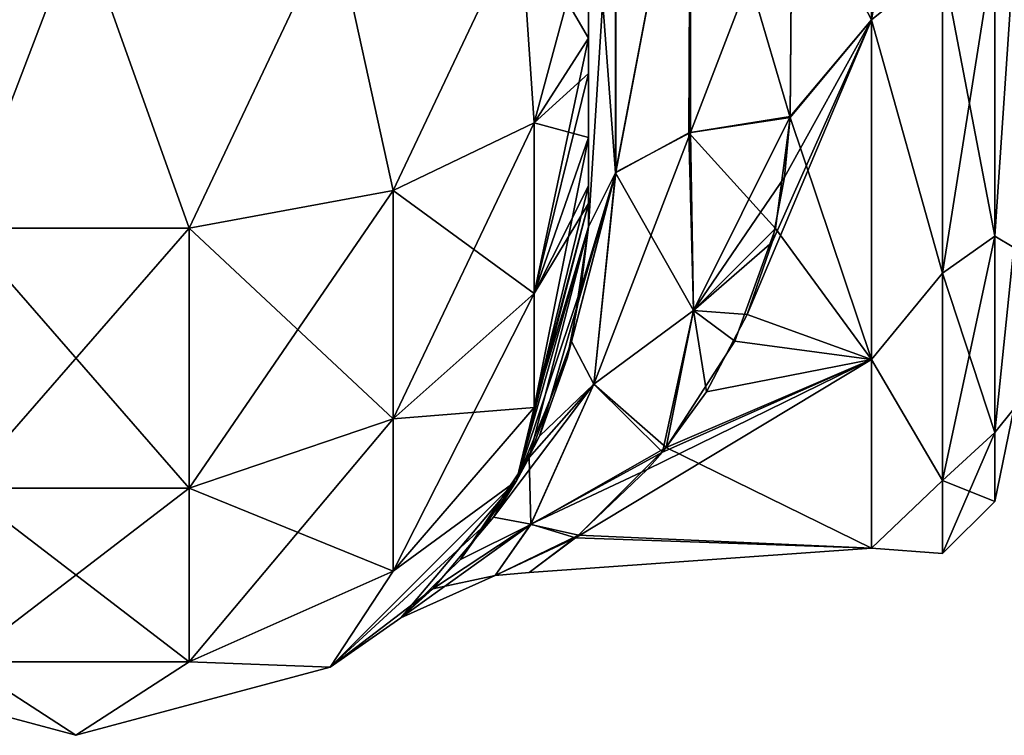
# Model space of a CAD drawing. Extents: x -23 to 470, y -2000 to 0.
# Tile 43 of 246: x 206 to 230, y -2000 to -1982. Entities that reach past the tile are written whole.
import ezdxf

# ---------------------------------------------------------------- set-up
doc = ezdxf.new("R2010")
doc.units = 0
doc.header["$LTSCALE"] = 68.916985
for name, color, linetype in [('225', 7, 'CONTINUOUS'), ('228', 7, 'CONTINUOUS'), ('258', 7, 'CONTINUOUS'), ('259', 7, 'CONTINUOUS'), ('260', 7, 'CONTINUOUS'), ('267', 7, 'CONTINUOUS'), ('268', 7, 'CONTINUOUS'), ('271', 7, 'CONTINUOUS'), ('274', 7, 'CONTINUOUS')]:
    doc.layers.add(name, color=color, linetype=linetype)

msp = doc.modelspace()

# ---------------------------------------------------------------- linework, layer by layer
at = {"layer": '225', "linetype": 'CONTINUOUS'}
for points in [[(219.55, -1982.865, 81.431), (219.55, -1983.734, 81), (219.55, -1928.15, 82), (219.55, -1982.865, 81.431)], [(219.55, -1928.15, 82), (219.55, -1983.734, 81), (219.55, -1936.979, 79.993), (219.55, -1928.15, 82)], [(219.55, -1980, 82), (219.55, -1982.865, 81.431), (219.55, -1928.15, 82), (219.55, -1980, 82)], [(219.55, -1936.812, -39.073), (219.55, -1943.908, -33.613), (219.55, -1987.5, -74.5), (219.55, -1936.812, -39.073)], [(219.55, -1936.979, -43.007), (219.55, -1936.812, -39.073), (219.55, -1987.5, -74.5), (219.55, -1936.979, -43.007)], [(219.55, -1986.933, 77.36), (219.55, -1987.5, 74.5), (219.55, -1936.979, 79.993), (219.55, -1986.933, 77.36)], [(219.55, -1936.979, 79.993), (219.55, -1987.5, 74.5), (219.55, -1944.159, 74.304), (219.55, -1936.979, 79.993)], [(219.55, -1986.5, 78.234), (219.55, -1986.933, 77.36), (219.55, -1936.979, 79.993), (219.55, -1986.5, 78.234)], [(219.55, -1985.305, 79.801), (219.55, -1986.5, 78.234), (219.55, -1936.979, 79.993), (219.55, -1985.305, 79.801)], [(219.55, -1983.734, 81), (219.55, -1985.305, 79.801), (219.55, -1936.979, 79.993), (219.55, -1983.734, 81)], [(219.55, -1944.159, -48.696), (219.55, -1936.979, -43.007), (219.55, -1987.5, -74.5), (219.55, -1944.159, -48.696)], [(219.55, -1936.98, -79.992), (219.55, -1944.16, -74.302), (219.55, -1985.305, -79.801), (219.55, -1936.98, -79.992)], [(219.55, -1980, -82), (219.55, -1936.98, -79.992), (219.55, -1982.865, -81.431), (219.55, -1980, -82)], [(219.55, -1982.865, -81.431), (219.55, -1936.98, -79.992), (219.55, -1983.734, -81), (219.55, -1982.865, -81.431)], [(219.55, -1983.734, -81), (219.55, -1936.98, -79.992), (219.55, -1985.305, -79.801), (219.55, -1983.734, -81)], [(219.55, -1987.5, -74.5), (219.55, -1943.908, -33.613), (219.55, -1977.313, -28.505), (219.55, -1987.5, -74.5)], [(219.55, -1987.5, 74.5), (219.55, -1987.5, 24.51), (219.55, -1944.159, 74.304), (219.55, -1987.5, 74.5)], [(219.55, -1944.159, 74.304), (219.55, -1987.5, 24.51), (219.55, -1948.128, 66.083), (219.55, -1944.159, 74.304)], [(219.55, -1948.128, -56.917), (219.55, -1944.159, -48.696), (219.55, -1987.5, -74.5), (219.55, -1948.128, -56.917)], [(219.55, -1948.129, 56.92), (219.55, -1987.5, 24.51), (219.55, -1944.16, 48.698), (219.55, -1948.129, 56.92)], [(219.55, -1944.16, 48.698), (219.55, -1987.5, 24.51), (219.55, -1977.313, 28.505), (219.55, -1944.16, 48.698)], [(219.55, -1944.16, -74.302), (219.55, -1948.129, -66.08), (219.55, -1987.5, -74.5), (219.55, -1944.16, -74.302)], [(219.55, -1985.305, -79.801), (219.55, -1944.16, -74.302), (219.55, -1986.5, -78.234), (219.55, -1985.305, -79.801)], [(219.55, -1986.5, -78.234), (219.55, -1944.16, -74.302), (219.55, -1986.933, -77.36), (219.55, -1986.5, -78.234)], [(219.55, -1986.933, -77.36), (219.55, -1944.16, -74.302), (219.55, -1987.5, -74.5), (219.55, -1986.933, -77.36)], [(219.55, -1948.128, 66.083), (219.55, -1987.5, 24.51), (219.55, -1948.129, 56.92), (219.55, -1948.128, 66.083)], [(219.55, -1948.129, -66.08), (219.55, -1948.128, -56.917), (219.55, -1987.5, -74.5), (219.55, -1948.129, -66.08)], [(219.55, -1987.5, -24.51), (219.55, -1987.5, -74.5), (219.55, -1977.313, -28.505), (219.55, -1987.5, -24.51)]]:
    msp.add_3dface(points, dxfattribs=at)
at = {"layer": '228', "linetype": 'CONTINUOUS'}
for points in [[(226.5, -1982.413, 21.623), (226.5, -1972, 24), (224.553, -1978.68, 23.052), (226.5, -1982.413, 21.623)], [(224.5, -1984.793, 20.306), (226.5, -1982.413, 21.623), (224.553, -1978.68, 23.052), (224.5, -1984.793, 20.306)], [(224.553, -1978.685, -23.05), (226.5, -1982.413, -21.623), (224.5, -1984.814, -20.293), (224.553, -1978.685, -23.05)], [(226.5, -1990.764, 14.964), (226.5, -1982.413, 21.623), (223.448, -1989.657, 16.255), (226.5, -1990.764, 14.964)], [(223.448, -1989.657, 16.255), (226.5, -1982.413, 21.623), (224.058, -1987.878, 17.997), (223.448, -1989.657, 16.255)], [(224.058, -1987.878, 17.997), (226.5, -1982.413, 21.623), (224.362, -1986.284, 19.287), (224.058, -1987.878, 17.997)], [(224.362, -1986.284, 19.287), (226.5, -1982.413, 21.623), (224.5, -1984.793, 20.306), (224.362, -1986.284, 19.287)], [(226.5, -1982.413, -21.623), (226.5, -1990.764, -14.964), (224.5, -1984.814, -20.293), (226.5, -1982.413, -21.623)], [(224.5, -1984.814, -20.293), (226.5, -1990.764, -14.964), (224.141, -1987.543, -18.287), (224.5, -1984.814, -20.293)], [(224.141, -1987.543, -18.287), (226.5, -1990.764, -14.964), (223.146, -1990.313, -15.512), (224.141, -1987.543, -18.287)], [(222.444, -1991.56, 13.907), (226.5, -1990.764, 14.964), (223.448, -1989.657, 16.255), (222.444, -1991.56, 13.907)], [(223.146, -1990.313, -15.512), (226.5, -1990.764, -14.964), (221.455, -1992.93, -11.745), (223.146, -1990.313, -15.512)], [(226.5, -1995.398, 5.341), (226.5, -1990.764, 14.964), (219.232, -1995.144, 6.352), (226.5, -1995.398, 5.341)], [(219.232, -1995.144, 6.352), (226.5, -1990.764, 14.964), (220.991, -1993.471, 10.723), (219.232, -1995.144, 6.352)], [(220.991, -1993.471, 10.723), (226.5, -1990.764, 14.964), (221.362, -1993.042, 11.543), (220.991, -1993.471, 10.723)], [(221.362, -1993.042, 11.543), (226.5, -1990.764, 14.964), (222.444, -1991.56, 13.907), (221.362, -1993.042, 11.543)], [(226.5, -1990.764, -14.964), (226.5, -1995.398, -5.341), (221.455, -1992.93, -11.745), (226.5, -1990.764, -14.964)], [(221.455, -1992.93, -11.745), (226.5, -1995.398, -5.341), (219.305, -1995.084, -6.566), (221.455, -1992.93, -11.745)], [(219.305, -1995.084, -6.566), (226.5, -1995.398, -5.341), (218.088, -1995.998, 0.296), (219.305, -1995.084, -6.566)], [(218.088, -1995.998, 0.296), (226.5, -1995.398, 5.341), (219.232, -1995.144, 6.352), (218.088, -1995.998, 0.296)], [(226.5, -1995.398, -5.341), (226.5, -1995.398, 5.341), (218.088, -1995.998, 0.296), (226.5, -1995.398, -5.341)]]:
    msp.add_3dface(points, dxfattribs=at)
at = {"layer": '258', "linetype": 'CONTINUOUS'}
for points in [[(207.05, -1980, 94.5), (202.16, -1980, 93.546), (204.168, -1987.534, 92.688), (207.05, -1980, 94.5)], [(209.732, -1987.534, 92.688), (207.05, -1980, 94.5), (204.168, -1987.534, 92.688), (209.732, -1987.534, 92.688)], [(213.3, -1980, 92.825), (207.05, -1980, 94.5), (209.732, -1987.534, 92.688), (213.3, -1980, 92.825)], [(214.744, -1986.61, 90.458), (213.3, -1980, 92.825), (209.732, -1987.534, 92.688), (214.744, -1986.61, 90.458)], [(217.875, -1980, 88.25), (213.3, -1980, 92.825), (214.744, -1986.61, 90.458), (217.875, -1980, 88.25)], [(218.212, -1984.946, 86.44), (217.875, -1980, 88.25), (214.744, -1986.61, 90.458), (218.212, -1984.946, 86.44)], [(219.55, -1982.865, 81.431), (219.55, -1980, 82), (217.875, -1980, 88.25), (219.55, -1982.865, 81.431)], [(219.55, -1982.865, 81.431), (217.875, -1980, 88.25), (218.212, -1984.946, 86.44), (219.55, -1982.865, 81.431)], [(219.55, -1983.734, 81), (219.55, -1982.865, 81.431), (218.212, -1984.946, 86.44), (219.55, -1983.734, 81)], [(219.55, -1985.305, 79.801), (219.55, -1983.734, 81), (218.212, -1984.946, 86.44), (219.55, -1985.305, 79.801)], [(218.212, -1984.946, 86.44), (214.744, -1986.61, 90.458), (218.212, -1989.142, 83.635), (218.212, -1984.946, 86.44)], [(219.55, -1985.305, 79.801), (218.212, -1984.946, 86.44), (218.212, -1989.142, 83.635), (219.55, -1985.305, 79.801)], [(219.55, -1986.5, 78.234), (219.55, -1985.305, 79.801), (218.212, -1989.142, 83.635), (219.55, -1986.5, 78.234)], [(214.744, -1986.61, 90.458), (209.732, -1987.534, 92.688), (214.744, -1992.219, 86.709), (214.744, -1986.61, 90.458)], [(214.744, -1986.61, 90.458), (214.744, -1992.219, 86.709), (218.212, -1989.142, 83.635), (214.744, -1986.61, 90.458)], [(219.55, -1986.933, 77.36), (219.55, -1986.5, 78.234), (218.212, -1989.142, 83.635), (219.55, -1986.933, 77.36)], [(219.55, -1987.5, 74.5), (219.55, -1986.933, 77.36), (218.212, -1991.944, 79.436), (219.55, -1987.5, 74.5)], [(218.212, -1991.944, 79.436), (219.55, -1986.933, 77.36), (218.212, -1989.142, 83.635), (218.212, -1991.944, 79.436)], [(209.732, -1987.534, 92.688), (204.168, -1987.534, 92.688), (209.732, -1993.926, 88.415), (209.732, -1987.534, 92.688)], [(204.168, -1987.534, 92.688), (204.168, -1993.926, 88.415), (209.732, -1993.926, 88.415), (204.168, -1987.534, 92.688)], [(209.732, -1987.534, 92.688), (209.732, -1993.926, 88.415), (214.744, -1992.219, 86.709), (209.732, -1987.534, 92.688)], [(217.775, -1993.75, 74.5), (219.55, -1987.5, 74.5), (218.212, -1991.944, 79.436), (217.775, -1993.75, 74.5)], [(214.744, -1992.219, 86.709), (218.212, -1991.944, 79.436), (218.212, -1989.142, 83.635), (214.744, -1992.219, 86.709)], [(214.744, -1995.963, 81.098), (217.775, -1993.75, 74.5), (218.212, -1991.944, 79.436), (214.744, -1995.963, 81.098)], [(214.744, -1995.963, 81.098), (218.212, -1991.944, 79.436), (214.744, -1992.219, 86.709), (214.744, -1995.963, 81.098)], [(209.732, -1993.926, 88.415), (214.744, -1995.963, 81.098), (214.744, -1992.219, 86.709), (209.732, -1993.926, 88.415)], [(204.168, -1998.194, 82.019), (209.732, -1998.194, 82.019), (204.168, -1993.926, 88.415), (204.168, -1998.194, 82.019)], [(204.168, -1993.926, 88.415), (209.732, -1998.194, 82.019), (209.732, -1993.926, 88.415), (204.168, -1993.926, 88.415)], [(209.732, -1998.194, 82.019), (214.744, -1995.963, 81.098), (209.732, -1993.926, 88.415), (209.732, -1998.194, 82.019)], [(213.2, -1998.325, 74.5), (217.775, -1993.75, 74.5), (214.744, -1995.963, 81.098), (213.2, -1998.325, 74.5)], [(209.732, -1998.194, 82.019), (213.2, -1998.325, 74.5), (214.744, -1995.963, 81.098), (209.732, -1998.194, 82.019)], [(200.7, -1998.325, 74.5), (206.95, -2000, 74.5), (204.168, -1998.194, 82.019), (200.7, -1998.325, 74.5)], [(204.168, -1998.194, 82.019), (206.95, -2000, 74.5), (209.732, -1998.194, 82.019), (204.168, -1998.194, 82.019)], [(206.95, -2000, 74.5), (213.2, -1998.325, 74.5), (209.732, -1998.194, 82.019), (206.95, -2000, 74.5)]]:
    msp.add_3dface(points, dxfattribs=at)
at = {"layer": '259', "linetype": 'CONTINUOUS'}
for points in [[(219.55, -1987.5, 24.51), (219.55, -1987.5, 74.5), (217.775, -1993.75, 74.5), (219.55, -1987.5, 24.51)], [(219.55, -1987.5, 24.51), (217.775, -1993.75, 74.5), (219.358, -1989.017, 23.03), (219.55, -1987.5, 24.51)], [(219.55, -1987.5, -74.5), (218.091, -1993.169, -17.082), (217.775, -1993.75, -74.5), (219.55, -1987.5, -74.5)], [(218.091, -1993.169, -17.082), (219.55, -1987.5, -74.5), (219.127, -1990.322, -21.51), (218.091, -1993.169, -17.082)], [(219.55, -1987.5, -74.5), (219.55, -1987.5, -24.51), (219.127, -1990.322, -21.51), (219.55, -1987.5, -74.5)], [(219.358, -1989.017, 23.03), (217.775, -1993.75, 74.5), (219.025, -1990.731, 20.978), (219.358, -1989.017, 23.03)], [(219.025, -1990.731, 20.978), (217.775, -1993.75, 74.5), (218.342, -1992.646, 18.042), (219.025, -1990.731, 20.978)], [(218.342, -1992.646, 18.042), (217.775, -1993.75, 74.5), (217.211, -1994.638, 13.825), (218.342, -1992.646, 18.042)], [(218.091, -1993.169, -17.082), (216.403, -1995.679, -10.703), (217.775, -1993.75, -74.5), (218.091, -1993.169, -17.082)], [(217.775, -1993.75, 74.5), (213.2, -1998.325, 74.5), (217.211, -1994.638, 13.825), (217.775, -1993.75, 74.5)], [(217.775, -1993.75, -74.5), (214.94, -1997.113, -1.354), (213.2, -1998.325, -74.5), (217.775, -1993.75, -74.5)], [(216.403, -1995.679, -10.703), (214.94, -1997.113, -1.354), (217.775, -1993.75, -74.5), (216.403, -1995.679, -10.703)], [(217.211, -1994.638, 13.825), (213.2, -1998.325, 74.5), (215.723, -1996.404, 7.676), (217.211, -1994.638, 13.825)], [(215.723, -1996.404, 7.676), (213.2, -1998.325, 74.5), (214.94, -1997.113, -1.354), (215.723, -1996.404, 7.676)], [(214.94, -1997.113, -1.354), (213.2, -1998.325, 74.5), (213.2, -1998.325, -74.5), (214.94, -1997.113, -1.354)], [(206.95, -2000, 74.5), (200.7, -1998.325, 74.5), (206.95, -2000, -74.5), (206.95, -2000, 74.5)], [(206.95, -2000, -74.5), (200.7, -1998.325, 74.5), (200.7, -1998.325, -74.5), (206.95, -2000, -74.5)], [(213.2, -1998.325, 74.5), (206.95, -2000, 74.5), (213.2, -1998.325, -74.5), (213.2, -1998.325, 74.5)], [(213.2, -1998.325, -74.5), (206.95, -2000, 74.5), (206.95, -2000, -74.5), (213.2, -1998.325, -74.5)]]:
    msp.add_3dface(points, dxfattribs=at)
at = {"layer": '260', "linetype": 'CONTINUOUS'}
for points in [[(202.16, -1980, -93.546), (207.05, -1980, -94.5), (204.168, -1987.534, -92.688), (202.16, -1980, -93.546)], [(204.168, -1987.534, -92.688), (207.05, -1980, -94.5), (209.732, -1987.534, -92.688), (204.168, -1987.534, -92.688)], [(207.05, -1980, -94.5), (213.3, -1980, -92.825), (209.732, -1987.534, -92.688), (207.05, -1980, -94.5)], [(209.732, -1987.534, -92.688), (213.3, -1980, -92.825), (214.744, -1986.61, -90.458), (209.732, -1987.534, -92.688)], [(213.3, -1980, -92.825), (217.875, -1980, -88.25), (214.744, -1986.61, -90.458), (213.3, -1980, -92.825)], [(214.744, -1986.61, -90.458), (217.875, -1980, -88.25), (218.212, -1984.946, -86.44), (214.744, -1986.61, -90.458)], [(217.875, -1980, -88.25), (219.55, -1980, -82), (218.212, -1984.946, -86.44), (217.875, -1980, -88.25)], [(219.55, -1980, -82), (219.55, -1982.865, -81.431), (218.212, -1984.946, -86.44), (219.55, -1980, -82)], [(219.55, -1982.865, -81.431), (219.55, -1983.734, -81), (218.212, -1989.142, -83.635), (219.55, -1982.865, -81.431)], [(218.212, -1984.946, -86.44), (219.55, -1982.865, -81.431), (218.212, -1989.142, -83.635), (218.212, -1984.946, -86.44)], [(219.55, -1983.734, -81), (219.55, -1985.305, -79.801), (218.212, -1989.142, -83.635), (219.55, -1983.734, -81)], [(214.744, -1986.61, -90.458), (218.212, -1984.946, -86.44), (214.744, -1992.219, -86.709), (214.744, -1986.61, -90.458)], [(214.744, -1992.219, -86.709), (218.212, -1984.946, -86.44), (218.212, -1989.142, -83.635), (214.744, -1992.219, -86.709)], [(219.55, -1985.305, -79.801), (219.55, -1986.5, -78.234), (218.212, -1991.944, -79.436), (219.55, -1985.305, -79.801)], [(219.55, -1985.305, -79.801), (218.212, -1991.944, -79.436), (218.212, -1989.142, -83.635), (219.55, -1985.305, -79.801)], [(209.732, -1987.534, -92.688), (214.744, -1986.61, -90.458), (209.732, -1993.926, -88.415), (209.732, -1987.534, -92.688)], [(209.732, -1993.926, -88.415), (214.744, -1986.61, -90.458), (214.744, -1992.219, -86.709), (209.732, -1993.926, -88.415)], [(219.55, -1986.5, -78.234), (219.55, -1986.933, -77.36), (218.212, -1991.944, -79.436), (219.55, -1986.5, -78.234)], [(219.55, -1986.933, -77.36), (219.55, -1987.5, -74.5), (217.775, -1993.75, -74.5), (219.55, -1986.933, -77.36)], [(219.55, -1986.933, -77.36), (217.775, -1993.75, -74.5), (218.212, -1991.944, -79.436), (219.55, -1986.933, -77.36)], [(204.168, -1987.534, -92.688), (209.732, -1987.534, -92.688), (204.168, -1993.926, -88.415), (204.168, -1987.534, -92.688)], [(204.168, -1993.926, -88.415), (209.732, -1987.534, -92.688), (209.732, -1993.926, -88.415), (204.168, -1993.926, -88.415)], [(218.212, -1991.944, -79.436), (214.744, -1995.963, -81.098), (218.212, -1989.142, -83.635), (218.212, -1991.944, -79.436)], [(214.744, -1995.963, -81.098), (214.744, -1992.219, -86.709), (218.212, -1989.142, -83.635), (214.744, -1995.963, -81.098)], [(218.212, -1991.944, -79.436), (217.775, -1993.75, -74.5), (214.744, -1995.963, -81.098), (218.212, -1991.944, -79.436)], [(214.744, -1995.963, -81.098), (209.732, -1998.194, -82.019), (214.744, -1992.219, -86.709), (214.744, -1995.963, -81.098)], [(209.732, -1998.194, -82.019), (209.732, -1993.926, -88.415), (214.744, -1992.219, -86.709), (209.732, -1998.194, -82.019)], [(209.732, -1998.194, -82.019), (204.168, -1998.194, -82.019), (209.732, -1993.926, -88.415), (209.732, -1998.194, -82.019)], [(204.168, -1998.194, -82.019), (204.168, -1993.926, -88.415), (209.732, -1993.926, -88.415), (204.168, -1998.194, -82.019)], [(217.775, -1993.75, -74.5), (213.2, -1998.325, -74.5), (214.744, -1995.963, -81.098), (217.775, -1993.75, -74.5)], [(214.744, -1995.963, -81.098), (213.2, -1998.325, -74.5), (209.732, -1998.194, -82.019), (214.744, -1995.963, -81.098)], [(206.95, -2000, -74.5), (200.7, -1998.325, -74.5), (204.168, -1998.194, -82.019), (206.95, -2000, -74.5)], [(209.732, -1998.194, -82.019), (206.95, -2000, -74.5), (204.168, -1998.194, -82.019), (209.732, -1998.194, -82.019)], [(213.2, -1998.325, -74.5), (206.95, -2000, -74.5), (209.732, -1998.194, -82.019), (213.2, -1998.325, -74.5)]]:
    msp.add_3dface(points, dxfattribs=at)
at = {"layer": '267', "linetype": 'CONTINUOUS'}
for points in [[(220.207, -1986.175, -22.416), (220.221, -1976.841, -26.053), (222.055, -1976.506, -24.252), (220.207, -1986.175, -22.416)], [(222.015, -1985.197, -20.868), (220.207, -1986.175, -22.416), (222.055, -1976.506, -24.252), (222.015, -1985.197, -20.868)], [(224.5, -1984.814, -20.293), (222.015, -1985.197, -20.868), (222.055, -1976.506, -24.252), (224.5, -1984.814, -20.293)], [(224.553, -1978.685, -23.05), (224.5, -1984.814, -20.293), (222.055, -1976.506, -24.252), (224.553, -1978.685, -23.05)], [(220.207, -1986.175, -22.416), (219.55, -1977.313, -28.505), (220.221, -1976.841, -26.053), (220.207, -1986.175, -22.416)], [(219.55, -1987.5, -24.51), (219.55, -1977.313, -28.505), (220.207, -1986.175, -22.416), (219.55, -1987.5, -24.51)]]:
    msp.add_3dface(points, dxfattribs=at)
at = {"layer": '268', "linetype": 'CONTINUOUS'}
for points in [[(220.221, -1976.841, 26.053), (220.221, -1986.163, 22.396), (222.055, -1976.506, 24.252), (220.221, -1976.841, 26.053)], [(222.055, -1976.506, 24.252), (220.221, -1986.163, 22.396), (222.055, -1985.184, 20.848), (222.055, -1976.506, 24.252)], [(224.553, -1978.68, 23.052), (222.055, -1976.506, 24.252), (222.055, -1985.184, 20.848), (224.553, -1978.68, 23.052)], [(219.55, -1977.313, 28.505), (219.55, -1987.5, 24.51), (220.221, -1976.841, 26.053), (219.55, -1977.313, 28.505)], [(220.221, -1976.841, 26.053), (219.55, -1987.5, 24.51), (220.221, -1986.163, 22.396), (220.221, -1976.841, 26.053)], [(224.5, -1984.793, 20.306), (224.553, -1978.68, 23.052), (222.055, -1985.184, 20.848), (224.5, -1984.793, 20.306)]]:
    msp.add_3dface(points, dxfattribs=at)
at = {"layer": '271', "linetype": 'CONTINUOUS'}
for points in [[(226.5, -1972, 24), (226.5, -1982.413, 21.623), (228.248, -1972, 23.532), (226.5, -1972, 24)], [(228.248, -1972, 23.532), (226.5, -1982.413, 21.623), (228.248, -1981.005, 21.741), (228.248, -1972, 23.532)], [(228.248, -1988.64, 16.64), (229.531, -1980.515, 20.556), (228.248, -1981.005, 21.741), (228.248, -1988.64, 16.64)], [(229.531, -1987.733, 15.733), (229.531, -1980.515, 20.556), (228.248, -1988.64, 16.64), (229.531, -1987.733, 15.733)], [(229.531, -1980.515, -20.556), (229.531, -1987.733, -15.733), (228.248, -1981.005, -21.741), (229.531, -1980.515, -20.556)], [(229.531, -1980.515, -20.556), (230, -1980.827, -18.494), (229.531, -1987.733, -15.733), (229.531, -1980.515, -20.556)], [(229.531, -1987.733, 15.733), (230, -1980.826, 18.494), (229.531, -1980.515, 20.556), (229.531, -1987.733, 15.733)], [(230, -1988.009, 12.803), (230, -1980.826, 18.494), (229.531, -1987.733, 15.733), (230, -1988.009, 12.803)], [(230, -1980.827, -18.494), (230, -1988.009, -12.803), (229.531, -1987.733, -15.733), (230, -1980.827, -18.494)], [(226.5, -1982.413, 21.623), (228.248, -1988.64, 16.64), (228.248, -1981.005, 21.741), (226.5, -1982.413, 21.623)], [(226.5, -1982.413, -21.623), (228.248, -1981.005, -21.741), (228.248, -1988.64, -16.64), (226.5, -1982.413, -21.623)], [(228.248, -1981.005, -21.741), (229.531, -1987.733, -15.733), (228.248, -1988.64, -16.64), (228.248, -1981.005, -21.741)], [(226.5, -1982.413, 21.623), (226.5, -1990.764, 14.964), (228.248, -1988.64, 16.64), (226.5, -1982.413, 21.623)], [(226.5, -1990.764, -14.964), (226.5, -1982.413, -21.623), (228.248, -1988.64, -16.64), (226.5, -1990.764, -14.964)], [(229.531, -1992.556, 8.515), (229.531, -1987.733, 15.733), (228.248, -1993.741, 9.005), (229.531, -1992.556, 8.515)], [(228.248, -1993.741, 9.005), (229.531, -1987.733, 15.733), (228.248, -1988.64, 16.64), (228.248, -1993.741, 9.005)], [(229.531, -1987.733, -15.733), (229.531, -1992.556, -8.515), (228.248, -1988.64, -16.64), (229.531, -1987.733, -15.733)], [(229.531, -1987.733, -15.733), (230, -1988.009, -12.803), (229.531, -1992.556, -8.515), (229.531, -1987.733, -15.733)], [(229.531, -1992.556, 8.515), (230, -1988.009, 12.803), (229.531, -1987.733, 15.733), (229.531, -1992.556, 8.515)], [(230, -1988.009, -12.803), (230, -1991.978, -4.582), (229.531, -1992.556, -8.515), (230, -1988.009, -12.803)], [(230, -1991.978, 4.581), (230, -1988.009, 12.803), (229.531, -1992.556, 8.515), (230, -1991.978, 4.581)], [(226.5, -1990.764, 14.964), (228.248, -1993.741, 9.005), (228.248, -1988.64, 16.64), (226.5, -1990.764, 14.964)], [(226.5, -1990.764, -14.964), (228.248, -1988.64, -16.64), (228.248, -1993.741, -9.005), (226.5, -1990.764, -14.964)], [(228.248, -1988.64, -16.64), (229.531, -1992.556, -8.515), (228.248, -1993.741, -9.005), (228.248, -1988.64, -16.64)], [(226.5, -1990.764, 14.964), (226.5, -1995.398, 5.341), (228.248, -1993.741, 9.005), (226.5, -1990.764, 14.964)], [(226.5, -1995.398, -5.341), (226.5, -1990.764, -14.964), (228.248, -1993.741, -9.005), (226.5, -1995.398, -5.341)], [(230, -1991.978, -4.582), (230, -1991.978, 4.581), (229.531, -1994.25, 0), (230, -1991.978, -4.582)], [(229.531, -1992.556, -8.515), (230, -1991.978, -4.582), (229.531, -1994.25, 0), (229.531, -1992.556, -8.515)], [(229.531, -1994.25, 0), (230, -1991.978, 4.581), (229.531, -1992.556, 8.515), (229.531, -1994.25, 0)], [(228.248, -1995.532, 0), (229.531, -1992.556, 8.515), (228.248, -1993.741, 9.005), (228.248, -1995.532, 0)], [(229.531, -1994.25, 0), (229.531, -1992.556, 8.515), (228.248, -1995.532, 0), (229.531, -1994.25, 0)], [(229.531, -1992.556, -8.515), (229.531, -1994.25, 0), (228.248, -1993.741, -9.005), (229.531, -1992.556, -8.515)], [(226.5, -1995.398, 5.341), (228.248, -1995.532, 0), (228.248, -1993.741, 9.005), (226.5, -1995.398, 5.341)], [(226.5, -1995.398, -5.341), (228.248, -1993.741, -9.005), (228.248, -1995.532, 0), (226.5, -1995.398, -5.341)], [(228.248, -1993.741, -9.005), (229.531, -1994.25, 0), (228.248, -1995.532, 0), (228.248, -1993.741, -9.005)], [(226.5, -1995.398, 5.341), (226.5, -1995.398, -5.341), (228.248, -1995.532, 0), (226.5, -1995.398, 5.341)]]:
    msp.add_3dface(points, dxfattribs=at)
at = {"layer": '274', "linetype": 'CONTINUOUS'}
for points in [[(224.5, -1984.814, -20.293), (224.141, -1987.543, -18.287), (222.015, -1985.197, -20.868), (224.5, -1984.814, -20.293)], [(224.5, -1984.793, 20.306), (222.055, -1985.184, 20.848), (222.129, -1989.557, 16.644), (224.5, -1984.793, 20.306)], [(224.362, -1986.284, 19.287), (224.5, -1984.793, 20.306), (222.129, -1989.557, 16.644), (224.362, -1986.284, 19.287)], [(222.055, -1985.184, 20.848), (220.221, -1986.163, 22.396), (219.68, -1991.371, 16.13), (222.055, -1985.184, 20.848)], [(222.055, -1985.184, 20.848), (219.68, -1991.371, 16.13), (222.129, -1989.557, 16.644), (222.055, -1985.184, 20.848)], [(220.207, -1986.175, -22.416), (222.015, -1985.197, -20.868), (222.128, -1989.561, -16.641), (220.207, -1986.175, -22.416)], [(222.015, -1985.197, -20.868), (224.141, -1987.543, -18.287), (222.128, -1989.561, -16.641), (222.015, -1985.197, -20.868)], [(219.025, -1990.731, 20.978), (218.342, -1992.646, 18.042), (220.221, -1986.163, 22.396), (219.025, -1990.731, 20.978)], [(220.221, -1986.163, 22.396), (218.342, -1992.646, 18.042), (219.68, -1991.371, 16.13), (220.221, -1986.163, 22.396)], [(219.358, -1989.017, 23.03), (219.025, -1990.731, 20.978), (220.221, -1986.163, 22.396), (219.358, -1989.017, 23.03)], [(219.127, -1990.322, -21.51), (219.55, -1987.5, -24.51), (220.207, -1986.175, -22.416), (219.127, -1990.322, -21.51)], [(219.127, -1990.322, -21.51), (220.207, -1986.175, -22.416), (219.68, -1991.372, -16.129), (219.127, -1990.322, -21.51)], [(219.55, -1987.5, 24.51), (219.358, -1989.017, 23.03), (220.221, -1986.163, 22.396), (219.55, -1987.5, 24.51)], [(219.68, -1991.372, -16.129), (220.207, -1986.175, -22.416), (222.128, -1989.561, -16.641), (219.68, -1991.372, -16.129)], [(224.058, -1987.878, 17.997), (224.362, -1986.284, 19.287), (222.129, -1989.557, 16.644), (224.058, -1987.878, 17.997)], [(224.141, -1987.543, -18.287), (223.146, -1990.313, -15.512), (222.128, -1989.561, -16.641), (224.141, -1987.543, -18.287)], [(223.448, -1989.657, 16.255), (224.058, -1987.878, 17.997), (222.129, -1989.557, 16.644), (223.448, -1989.657, 16.255)], [(219.68, -1991.371, 16.13), (221.362, -1993.042, 11.543), (222.129, -1989.557, 16.644), (219.68, -1991.371, 16.13)], [(221.455, -1992.93, -11.745), (219.68, -1991.372, -16.129), (222.128, -1989.561, -16.641), (221.455, -1992.93, -11.745)], [(221.362, -1993.042, 11.543), (222.444, -1991.56, 13.907), (222.129, -1989.557, 16.644), (221.362, -1993.042, 11.543)], [(223.146, -1990.313, -15.512), (221.455, -1992.93, -11.745), (222.128, -1989.561, -16.641), (223.146, -1990.313, -15.512)], [(222.444, -1991.56, 13.907), (223.448, -1989.657, 16.255), (222.129, -1989.557, 16.644), (222.444, -1991.56, 13.907)], [(218.091, -1993.169, -17.082), (219.127, -1990.322, -21.51), (219.68, -1991.372, -16.129), (218.091, -1993.169, -17.082)], [(218.342, -1992.646, 18.042), (217.211, -1994.638, 13.825), (219.68, -1991.371, 16.13), (218.342, -1992.646, 18.042)], [(219.68, -1991.371, 16.13), (217.211, -1994.638, 13.825), (218.133, -1994.815, 8.376), (219.68, -1991.371, 16.13)], [(218.132, -1994.816, -8.373), (218.091, -1993.169, -17.082), (219.68, -1991.372, -16.129), (218.132, -1994.816, -8.373)], [(221.455, -1992.93, -11.745), (218.132, -1994.816, -8.373), (219.68, -1991.372, -16.129), (221.455, -1992.93, -11.745)], [(221.362, -1993.042, 11.543), (219.68, -1991.371, 16.13), (218.133, -1994.815, 8.376), (221.362, -1993.042, 11.543)], [(221.455, -1992.93, -11.745), (219.305, -1995.084, -6.566), (218.132, -1994.816, -8.373), (221.455, -1992.93, -11.745)], [(216.403, -1995.679, -10.703), (218.091, -1993.169, -17.082), (218.132, -1994.816, -8.373), (216.403, -1995.679, -10.703)], [(220.991, -1993.471, 10.723), (221.362, -1993.042, 11.543), (218.133, -1994.815, 8.376), (220.991, -1993.471, 10.723)], [(219.232, -1995.144, 6.352), (220.991, -1993.471, 10.723), (218.133, -1994.815, 8.376), (219.232, -1995.144, 6.352)], [(217.211, -1994.638, 13.825), (215.723, -1996.404, 7.676), (218.133, -1994.815, 8.376), (217.211, -1994.638, 13.825)], [(214.94, -1997.113, -1.354), (216.403, -1995.679, -10.703), (218.132, -1994.816, -8.373), (214.94, -1997.113, -1.354)], [(217.258, -1996.069, 0.003), (214.94, -1997.113, -1.354), (218.132, -1994.816, -8.373), (217.258, -1996.069, 0.003)], [(218.133, -1994.815, 8.376), (215.723, -1996.404, 7.676), (217.258, -1996.069, 0.003), (218.133, -1994.815, 8.376)], [(219.232, -1995.144, 6.352), (218.133, -1994.815, 8.376), (217.258, -1996.069, 0.003), (219.232, -1995.144, 6.352)], [(219.305, -1995.084, -6.566), (217.258, -1996.069, 0.003), (218.132, -1994.816, -8.373), (219.305, -1995.084, -6.566)], [(219.305, -1995.084, -6.566), (218.088, -1995.998, 0.296), (217.258, -1996.069, 0.003), (219.305, -1995.084, -6.566)], [(218.088, -1995.998, 0.296), (219.232, -1995.144, 6.352), (217.258, -1996.069, 0.003), (218.088, -1995.998, 0.296)], [(215.723, -1996.404, 7.676), (214.94, -1997.113, -1.354), (217.258, -1996.069, 0.003), (215.723, -1996.404, 7.676)]]:
    msp.add_3dface(points, dxfattribs=at)

doc.saveas('drawing.dxf')
